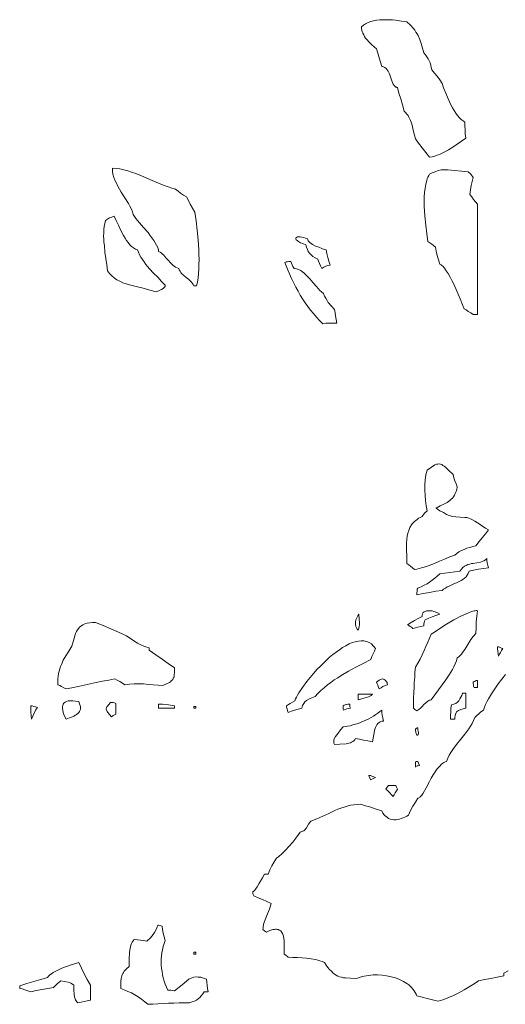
# Model space of a CAD drawing. Header units: inches. Extents: x -0.43 to 6, y 6.58 to 15.12.
# Tile 6 of 13: x 3.3 to 4.32, y 8.56 to 10.64. Entities that reach past the tile are written whole.
import ezdxf

# ---------------------------------------------------------------- set-up
doc = ezdxf.new("R2010")
doc.units = ezdxf.units.IN
doc.header["$MEASUREMENT"] = 0

# ---------------------------------------------------------------- blocks, each defined once
blk = doc.blocks.new('WMF0')
at = {"color": 7, "lineweight": 0}
for points in [[(4.1348, -4.2134), (4.1266, -4.2033), (4.1188, -4.1933), (4.1115, -4.1837), (4.1046, -4.1745), (4.101, -4.1586), (4.0969, -4.143), (4.0941, -4.1357), (4.0909, -4.1284), (4.0891, -4.1252), (4.0868, -4.122), (4.0841, -4.1188), (4.0813, -4.1156), (4.0772, -4.1028), (4.0736, -4.09), (4.0699, -4.0777), (4.0672, -4.0658), (4.0658, -4.0658), (4.0644, -4.0653), (4.0631, -4.0649), (4.0617, -4.064), (4.0599, -4.0617), (4.058, -4.0589), (4.0548, -4.0516), (4.0521, -4.0434), (4.0507, -4.0393), (4.0489, -4.0352), (4.0471, -4.0315), (4.0452, -4.0283), (4.043, -4.0256), (4.0402, -4.0233), (4.0384, -4.0224), (4.037, -4.0219), (4.0352, -4.0215), (4.0334, -4.0215), (4.0306, -4.0119), (4.0279, -4.0027), (4.0251, -3.9931), (4.0224, -3.984), (4.0174, -3.9799), (4.0123, -3.9753), (4.0069, -3.9698), (4.0018, -3.9639), (3.9995, -3.9612), (3.9973, -3.958), (3.9954, -3.9543), (3.9936, -3.9511), (3.9922, -3.9479), (3.9913, -3.9443), (3.9909, -3.9411), (3.9904, -3.9374), (3.995, -3.9337), (3.9995, -3.931), (4.005, -3.9283), (4.0105, -3.926), (4.0164, -3.9246), (4.0228, -3.9232), (4.0292, -3.9228), (4.0361, -3.9223), (4.0425, -3.9223), (4.0493, -3.9223), (4.0562, -3.9228), (4.0626, -3.9232), (4.0754, -3.9251), (4.0868, -3.9269), (4.0946, -3.9342), (4.101, -3.9411), (4.1037, -3.9447), (4.106, -3.9484), (4.1083, -3.952), (4.1106, -3.9557), (4.1138, -3.9639), (4.117, -3.9726), (4.1197, -3.9822), (4.1225, -3.9927), (4.1261, -3.9968), (4.1289, -4.0009), (4.1316, -4.005), (4.1339, -4.0091), (4.1357, -4.0137), (4.1371, -4.0183), (4.1384, -4.0233), (4.1398, -4.0283), (4.1453, -4.0352), (4.1508, -4.042), (4.1563, -4.0493), (4.1613, -4.0571), (4.1645, -4.0663), (4.1691, -4.0777), (4.1741, -4.09), (4.18, -4.1024), (4.1832, -4.1087), (4.1869, -4.1147), (4.1901, -4.1202), (4.1937, -4.1252), (4.1979, -4.1298), (4.2015, -4.1334), (4.2056, -4.1366), (4.2093, -4.1389), (4.2093, -4.1467), (4.2097, -4.1549), (4.2102, -4.1636), (4.2111, -4.1727), (4.202, -4.1791), (4.1928, -4.186), (4.1841, -4.1919), (4.175, -4.1979), (4.1654, -4.2029), (4.1558, -4.2074), (4.1508, -4.2093), (4.1458, -4.2111), (4.1403, -4.2125), (4.1348, -4.2134), (4.1348, -4.2134)], [(3.6363, -4.4857), (3.6349, -4.483), (3.6331, -4.4802), (3.6313, -4.478), (3.629, -4.4757), (3.6244, -4.4716), (3.6194, -4.4679), (3.6148, -4.4638), (3.6102, -4.4597), (3.6084, -4.4574), (3.607, -4.4546), (3.6052, -4.4519), (3.6043, -4.4487), (3.6006, -4.4473), (3.5974, -4.446), (3.5942, -4.4437), (3.5915, -4.4419), (3.5865, -4.4368), (3.5814, -4.4313), (3.5769, -4.4259), (3.5723, -4.4208), (3.5696, -4.4185), (3.5673, -4.4163), (3.5645, -4.4144), (3.5613, -4.4131), (3.5609, -4.409), (3.5595, -4.4044), (3.5572, -4.3994), (3.5545, -4.3943), (3.5513, -4.3893), (3.5472, -4.3838), (3.5431, -4.3783), (3.539, -4.3729), (3.5298, -4.3623), (3.5211, -4.3523), (3.517, -4.3473), (3.5134, -4.3427), (3.5106, -4.3386), (3.5079, -4.3345), (3.5061, -4.329), (3.5038, -4.3231), (3.5006, -4.3171), (3.4974, -4.3112), (3.4901, -4.2993), (3.4823, -4.287), (3.4786, -4.281), (3.4754, -4.2746), (3.4722, -4.2682), (3.469, -4.2618), (3.4668, -4.2559), (3.4649, -4.2495), (3.464, -4.2431), (3.4636, -4.2367), (3.4713, -4.2371), (3.4796, -4.2381), (3.4878, -4.2399), (3.496, -4.2422), (3.5042, -4.2449), (3.5129, -4.2481), (3.5216, -4.2513), (3.5303, -4.255), (3.5476, -4.2623), (3.5645, -4.2696), (3.5732, -4.2732), (3.5814, -4.276), (3.5892, -4.2787), (3.597, -4.281), (3.6025, -4.2851), (3.6079, -4.2892), (3.6139, -4.2934), (3.6203, -4.297), (3.6244, -4.3052), (3.6285, -4.313), (3.6331, -4.3212), (3.6381, -4.3294), (3.6408, -4.3477), (3.6431, -4.3674), (3.645, -4.3879), (3.6463, -4.409), (3.6468, -4.4195), (3.6472, -4.43), (3.6468, -4.44), (3.6463, -4.4501), (3.6459, -4.4597), (3.645, -4.4688), (3.6436, -4.4775), (3.6418, -4.4857), (3.639, -4.4857), (3.6363, -4.4857), (3.6363, -4.4857)], [(4.2271, -4.5465), (4.2221, -4.5428), (4.2166, -4.5396), (4.212, -4.5364), (4.2079, -4.5342), (4.2047, -4.5255), (4.1997, -4.5131), (4.1933, -4.4981), (4.186, -4.4821), (4.1819, -4.4743), (4.1782, -4.467), (4.1741, -4.4597), (4.17, -4.4537), (4.1663, -4.4483), (4.1627, -4.4441), (4.1608, -4.4423), (4.159, -4.4409), (4.1576, -4.44), (4.1563, -4.4396), (4.1535, -4.4304), (4.1508, -4.4213), (4.149, -4.4122), (4.1471, -4.4039), (4.143, -4.4003), (4.1394, -4.3971), (4.1353, -4.3943), (4.1311, -4.3916), (4.1289, -4.3756), (4.1266, -4.3569), (4.1247, -4.3372), (4.1234, -4.3171), (4.1234, -4.3071), (4.1234, -4.297), (4.1243, -4.2879), (4.1252, -4.2787), (4.1266, -4.27), (4.1289, -4.2623), (4.1298, -4.2586), (4.1311, -4.2554), (4.133, -4.2522), (4.1348, -4.249), (4.1403, -4.2463), (4.1467, -4.244), (4.1531, -4.2417), (4.1595, -4.2403), (4.1732, -4.2403), (4.1873, -4.2413), (4.202, -4.2426), (4.2166, -4.244), (4.2221, -4.2495), (4.2271, -4.2563), (4.2248, -4.2646), (4.223, -4.2732), (4.2216, -4.2824), (4.2202, -4.292), (4.2244, -4.297), (4.228, -4.3025), (4.2321, -4.308), (4.2362, -4.313), (4.2362, -4.3422), (4.2362, -4.371), (4.2362, -4.3998), (4.2362, -4.4291), (4.2362, -4.4583), (4.2362, -4.4875), (4.2362, -4.5172), (4.2362, -4.5465), (4.2312, -4.5465), (4.2271, -4.5465), (4.2271, -4.5465)], [(3.5563, -4.4985), (3.5431, -4.4944), (3.5289, -4.4907), (3.5143, -4.4871), (3.4997, -4.4834), (3.4928, -4.4811), (3.4859, -4.4789), (3.4796, -4.4757), (3.4732, -4.4725), (3.4672, -4.4688), (3.4622, -4.4642), (3.4572, -4.4597), (3.453, -4.4537), (3.4517, -4.4409), (3.4499, -4.4277), (3.448, -4.414), (3.4467, -4.4003), (3.4457, -4.3934), (3.4453, -4.3866), (3.4448, -4.3802), (3.4453, -4.3733), (3.4457, -4.3665), (3.4462, -4.3601), (3.4476, -4.3537), (3.4494, -4.3473), (3.4535, -4.3445), (3.4576, -4.3418), (3.4622, -4.34), (3.4672, -4.3381), (3.4718, -4.3473), (3.4768, -4.3573), (3.4818, -4.3683), (3.4873, -4.3793), (3.4905, -4.3843), (3.4937, -4.3893), (3.4969, -4.3939), (3.5006, -4.3984), (3.5042, -4.4021), (3.5083, -4.4053), (3.5125, -4.4076), (3.517, -4.4094), (3.5188, -4.4144), (3.5211, -4.4199), (3.5239, -4.4249), (3.5271, -4.43), (3.5307, -4.435), (3.5344, -4.44), (3.538, -4.4446), (3.5422, -4.4496), (3.5508, -4.4588), (3.5595, -4.4674), (3.5677, -4.4761), (3.5755, -4.4839), (3.5755, -4.4853), (3.5751, -4.4866), (3.5741, -4.488), (3.5732, -4.4889), (3.5709, -4.4912), (3.5677, -4.493), (3.5613, -4.4962), (3.5563, -4.4985), (3.5563, -4.4985)], [(3.9068, -4.4487), (3.904, -4.4432), (3.9018, -4.4382), (3.8995, -4.4332), (3.8981, -4.4291), (3.8926, -4.4263), (3.8876, -4.4231), (3.8839, -4.4199), (3.8807, -4.4163), (3.878, -4.4126), (3.8762, -4.4085), (3.8743, -4.4039), (3.873, -4.3984), (3.8666, -4.3962), (3.8615, -4.3943), (3.8574, -4.392), (3.8547, -4.3898), (3.8524, -4.3879), (3.8515, -4.3866), (3.8515, -4.3852), (3.852, -4.3838), (3.8533, -4.3829), (3.8556, -4.382), (3.8579, -4.382), (3.8611, -4.382), (3.8643, -4.3825), (3.8684, -4.3834), (3.8725, -4.3843), (3.8766, -4.3861), (3.8771, -4.3884), (3.878, -4.3902), (3.8794, -4.392), (3.8817, -4.3939), (3.8871, -4.398), (3.8935, -4.4012), (3.9004, -4.4039), (3.9068, -4.4067), (3.9118, -4.4085), (3.9159, -4.4094), (3.9173, -4.4172), (3.9196, -4.4254), (3.9219, -4.4332), (3.9246, -4.4414), (3.9196, -4.4428), (3.915, -4.4441), (3.9109, -4.446), (3.9068, -4.4487), (3.9068, -4.4487)], [(3.9086, -4.5661), (3.9018, -4.5588), (3.8954, -4.5515), (3.889, -4.5442), (3.883, -4.5369), (3.8771, -4.5291), (3.8716, -4.5214), (3.8661, -4.5131), (3.8611, -4.5049), (3.8565, -4.4967), (3.852, -4.4885), (3.8474, -4.4798), (3.8433, -4.4716), (3.8355, -4.4537), (3.8286, -4.4359), (3.8314, -4.435), (3.8341, -4.4345), (3.8373, -4.4341), (3.841, -4.4341), (3.8424, -4.4373), (3.8437, -4.4409), (3.8456, -4.4446), (3.8483, -4.4487), (3.8529, -4.4496), (3.8574, -4.451), (3.862, -4.4533), (3.8661, -4.456), (3.8702, -4.4592), (3.8739, -4.4629), (3.8775, -4.4665), (3.8812, -4.4706), (3.8885, -4.4789), (3.8954, -4.4871), (3.899, -4.4912), (3.9027, -4.4953), (3.9063, -4.4985), (3.9104, -4.5017), (3.9127, -4.5072), (3.915, -4.5118), (3.9178, -4.5163), (3.9205, -4.5209), (3.9269, -4.5287), (3.9337, -4.5355), (3.9347, -4.5424), (3.936, -4.5492), (3.9374, -4.5565), (3.9388, -4.5643), (3.931, -4.5643), (3.9232, -4.5643), (3.9155, -4.5648), (3.9086, -4.5661), (3.9086, -4.5661)], [(4.1028, -5.0857), (4.0987, -5.082), (4.0946, -5.0788), (4.0905, -5.0761), (4.0868, -5.0733), (4.0864, -5.0583), (4.0859, -5.0432), (4.0859, -5.0359), (4.0859, -5.029), (4.0864, -5.0222), (4.0873, -5.0153), (4.0886, -5.0089), (4.0905, -5.003), (4.0932, -4.997), (4.0964, -4.9915), (4.0982, -4.9893), (4.1005, -4.9865), (4.1028, -4.9842), (4.1056, -4.9819), (4.1083, -4.9797), (4.1115, -4.9774), (4.1151, -4.9756), (4.1188, -4.9737), (4.1238, -4.9669), (4.1293, -4.9614), (4.1275, -4.9509), (4.1261, -4.9399), (4.1252, -4.9289), (4.1247, -4.918), (4.1247, -4.9066), (4.1257, -4.896), (4.127, -4.8855), (4.1293, -4.8759), (4.1389, -4.8691), (4.1462, -4.8645), (4.1494, -4.8631), (4.1522, -4.8627), (4.1549, -4.8622), (4.1576, -4.8627), (4.1604, -4.8636), (4.1627, -4.8654), (4.1654, -4.8673), (4.1686, -4.8695), (4.1755, -4.8764), (4.1846, -4.8846), (4.186, -4.8915), (4.1883, -4.8979), (4.191, -4.9047), (4.1933, -4.9111), (4.1924, -4.9166), (4.191, -4.9207), (4.1892, -4.9248), (4.1873, -4.9285), (4.1855, -4.9317), (4.1832, -4.9349), (4.1805, -4.9372), (4.1777, -4.9395), (4.1718, -4.944), (4.165, -4.9477), (4.1572, -4.9513), (4.149, -4.9559), (4.1567, -4.9614), (4.164, -4.9655), (4.1704, -4.9692), (4.1764, -4.9714), (4.1832, -4.9733), (4.1905, -4.9746), (4.1992, -4.9751), (4.2093, -4.9756), (4.2138, -4.976), (4.2175, -4.9774), (4.2212, -4.9783), (4.2244, -4.9797), (4.2308, -4.9833), (4.2362, -4.987), (4.2417, -4.9906), (4.2472, -4.9947), (4.2531, -4.9984), (4.2591, -5.0021), (4.2527, -5.0103), (4.2458, -5.0185), (4.2394, -5.0267), (4.2326, -5.0359), (4.2262, -5.0372), (4.2198, -5.0391), (4.2134, -5.0409), (4.2079, -5.0432), (4.202, -5.0455), (4.1969, -5.0487), (4.1924, -5.0519), (4.1883, -5.0555), (4.1773, -5.0592), (4.1663, -5.0637), (4.1554, -5.0683), (4.1448, -5.0729), (4.1339, -5.077), (4.1234, -5.0806), (4.1179, -5.0825), (4.1129, -5.0838), (4.1078, -5.0848), (4.1028, -5.0857), (4.1028, -5.0857)], [(4.1526, -5.9991), (4.1407, -5.9963), (4.1298, -5.9936), (4.1188, -5.9909), (4.1078, -5.9881), (4.1065, -5.9845), (4.1042, -5.9808), (4.1019, -5.9772), (4.0996, -5.974), (4.0969, -5.9708), (4.0937, -5.9676), (4.0905, -5.9648), (4.0868, -5.9621), (4.0832, -5.9598), (4.0795, -5.9575), (4.0754, -5.9552), (4.0713, -5.9534), (4.0626, -5.9502), (4.0535, -5.9475), (4.0439, -5.9456), (4.0343, -5.9443), (4.0247, -5.9438), (4.0151, -5.9438), (4.0055, -5.9447), (3.9963, -5.9461), (3.9877, -5.9484), (3.9799, -5.9511), (3.9676, -5.9506), (3.957, -5.9502), (3.9525, -5.9497), (3.9484, -5.9488), (3.9443, -5.9475), (3.9406, -5.9461), (3.9369, -5.9443), (3.9337, -5.942), (3.9301, -5.9392), (3.9269, -5.936), (3.9232, -5.9324), (3.9196, -5.9278), (3.9159, -5.9228), (3.9123, -5.9173), (3.9077, -5.9155), (3.9027, -5.9136), (3.8981, -5.9123), (3.8935, -5.9114), (3.8839, -5.9095), (3.8743, -5.9086), (3.8652, -5.9077), (3.8552, -5.9072), (3.8456, -5.9068), (3.8355, -5.9063), (3.8305, -5.9022), (3.8268, -5.8995), (3.8268, -5.888), (3.8268, -5.8771), (3.8268, -5.8716), (3.8264, -5.8666), (3.8254, -5.8615), (3.8241, -5.8574), (3.8223, -5.8538), (3.82, -5.8506), (3.8186, -5.8497), (3.8168, -5.8488), (3.8149, -5.8478), (3.8131, -5.8474), (3.8108, -5.8469), (3.8085, -5.8469), (3.8063, -5.8474), (3.8031, -5.8478), (3.7967, -5.8497), (3.7894, -5.8529), (3.7852, -5.8506), (3.782, -5.8478), (3.7825, -5.8446), (3.783, -5.8414), (3.7834, -5.8378), (3.7843, -5.8341), (3.7871, -5.8268), (3.7898, -5.8195), (3.7957, -5.8049), (3.7999, -5.7925), (3.7907, -5.7884), (3.7811, -5.7843), (3.772, -5.7807), (3.7628, -5.7766), (3.7615, -5.7738), (3.761, -5.7715), (3.761, -5.7692), (3.761, -5.7674), (3.7619, -5.7674), (3.7633, -5.766), (3.7647, -5.7647), (3.7665, -5.7624), (3.7702, -5.7574), (3.7738, -5.751), (3.7811, -5.7382), (3.7857, -5.7304), (3.7889, -5.7304), (3.793, -5.7304), (3.7971, -5.7213), (3.8012, -5.7126), (3.8058, -5.7044), (3.8108, -5.6966), (3.8159, -5.6929), (3.8223, -5.6875), (3.8296, -5.6797), (3.8378, -5.6715), (3.8451, -5.6628), (3.852, -5.6541), (3.8574, -5.6468), (3.8606, -5.6413), (3.8629, -5.6408), (3.8647, -5.6404), (3.8666, -5.6395), (3.8684, -5.6386), (3.8716, -5.6358), (3.8743, -5.6322), (3.8789, -5.6249), (3.8835, -5.618), (3.8963, -5.6134), (3.9091, -5.6079), (3.9214, -5.602), (3.9342, -5.5961), (3.9406, -5.5933), (3.947, -5.591), (3.9538, -5.5888), (3.9607, -5.5865), (3.9676, -5.5846), (3.9744, -5.5837), (3.9813, -5.5828), (3.9886, -5.5824), (3.9995, -5.5856), (4.0105, -5.5888), (4.0215, -5.5929), (4.0334, -5.5965), (4.0356, -5.6011), (4.0384, -5.6048), (4.0416, -5.6079), (4.0448, -5.6102), (4.048, -5.6125), (4.0516, -5.6139), (4.0553, -5.6148), (4.0589, -5.6153), (4.0631, -5.6153), (4.0667, -5.6148), (4.0708, -5.6139), (4.0749, -5.613), (4.0786, -5.6116), (4.0827, -5.6098), (4.0864, -5.6079), (4.09, -5.6057), (4.0946, -5.5961), (4.0992, -5.5869), (4.1046, -5.5782), (4.1097, -5.57), (4.111, -5.57), (4.1124, -5.5691), (4.1138, -5.5682), (4.1151, -5.5668), (4.1183, -5.5636), (4.1211, -5.5591), (4.1275, -5.5476), (4.1348, -5.5344), (4.1384, -5.5271), (4.1426, -5.5202), (4.1467, -5.5138), (4.1508, -5.5079), (4.1554, -5.5024), (4.1599, -5.4974), (4.1627, -5.4955), (4.165, -5.4942), (4.1677, -5.4928), (4.1704, -5.4919), (4.1732, -5.485), (4.1764, -5.4786), (4.18, -5.4727), (4.1837, -5.4668), (4.1919, -5.4558), (4.2006, -5.4448), (4.2093, -5.4339), (4.2175, -5.4229), (4.2212, -5.417), (4.2248, -5.4115), (4.228, -5.4055), (4.2308, -5.3991), (4.2349, -5.395), (4.239, -5.3909), (4.2435, -5.3872), (4.2486, -5.3831), (4.2509, -5.3772), (4.2531, -5.3713), (4.2559, -5.3658), (4.2591, -5.3598), (4.2655, -5.3489), (4.2728, -5.3384), (4.2801, -5.3278), (4.2879, -5.3178), (4.2952, -5.3077)], [(4.3011, -5.9351), (4.2915, -5.9401), (4.2915, -5.9429), (4.2915, -5.9456), (4.2778, -5.9484), (4.2646, -5.9511), (4.2513, -5.9534), (4.2381, -5.9561), (4.2289, -5.9625), (4.2184, -5.9689), (4.2079, -5.9753), (4.1965, -5.9817), (4.1851, -5.9872), (4.1736, -5.9922), (4.1682, -5.9945), (4.1627, -5.9963), (4.1576, -5.9977), (4.1526, -5.9991), (4.1526, -5.9991)], [(4.1078, -5.1391), (4.1078, -5.135), (4.1083, -5.1314), (4.1087, -5.1277), (4.1097, -5.125), (4.117, -5.1222), (4.1234, -5.119), (4.1293, -5.1158), (4.1348, -5.1126), (4.1403, -5.1085), (4.1458, -5.1044), (4.1508, -5.0998), (4.1563, -5.0948), (4.1668, -5.0934), (4.1773, -5.0921), (4.1883, -5.0907), (4.1988, -5.0893), (4.202, -5.0852), (4.2052, -5.0816), (4.2088, -5.0788), (4.212, -5.077), (4.2157, -5.0752), (4.2198, -5.0743), (4.2234, -5.0733), (4.2271, -5.0729), (4.2349, -5.0715), (4.2422, -5.0701), (4.2458, -5.0688), (4.2495, -5.0674), (4.2527, -5.0651), (4.2559, -5.0628), (4.2559, -5.0669), (4.2568, -5.072), (4.2582, -5.077), (4.2591, -5.082), (4.2486, -5.0834), (4.2381, -5.0852), (4.228, -5.087), (4.2184, -5.0893), (4.2166, -5.0939), (4.2143, -5.0976), (4.212, -5.1012), (4.2088, -5.104), (4.2052, -5.1067), (4.2015, -5.109), (4.1974, -5.1113), (4.1933, -5.1131), (4.1846, -5.1167), (4.1759, -5.1209), (4.1718, -5.1227), (4.1682, -5.125), (4.1645, -5.1273), (4.1613, -5.1305), (4.148, -5.1318), (4.1348, -5.1341), (4.1215, -5.1364), (4.1078, -5.1391), (4.1078, -5.1391)], [(3.9835, -5.2141), (3.9817, -5.2122), (3.9808, -5.2104), (3.9794, -5.2081), (3.979, -5.2063), (3.9781, -5.2017), (3.9781, -5.1972), (3.979, -5.1926), (3.9808, -5.188), (3.9826, -5.1839), (3.9854, -5.1803), (3.9858, -5.1899), (3.9863, -5.1985), (3.9863, -5.2022), (3.9858, -5.2063), (3.9849, -5.21), (3.9835, -5.2141), (3.9835, -5.2141)], [(4.0992, -5.2104), (4.0964, -5.2081), (4.0937, -5.2063), (4.0909, -5.2045), (4.0882, -5.2031), (4.0955, -5.1981), (4.1028, -5.1935), (4.1106, -5.1894), (4.1188, -5.1853), (4.1188, -5.1821), (4.1197, -5.1793), (4.1215, -5.1771), (4.1234, -5.1752), (4.1257, -5.1743), (4.1279, -5.1734), (4.1311, -5.1729), (4.1339, -5.1729), (4.1371, -5.1729), (4.1403, -5.1734), (4.1435, -5.1743), (4.1467, -5.1752), (4.1517, -5.1775), (4.1563, -5.1803), (4.148, -5.183), (4.1403, -5.1857), (4.133, -5.1889), (4.1257, -5.1926), (4.1243, -5.1953), (4.1234, -5.1981), (4.1225, -5.2013), (4.1225, -5.2049), (4.1161, -5.2063), (4.1101, -5.2077), (4.1046, -5.209), (4.0992, -5.2104), (4.0992, -5.2104)], [(4.1078, -5.385), (4.1037, -5.3822), (4.101, -5.3795), (4.101, -5.3681), (4.101, -5.3571), (4.1014, -5.3461), (4.1019, -5.3352), (4.1024, -5.3246), (4.1033, -5.3137), (4.1037, -5.3032), (4.1046, -5.2922), (4.1101, -5.284), (4.1151, -5.2753), (4.1193, -5.2666), (4.1234, -5.2575), (4.127, -5.2488), (4.1307, -5.2397), (4.1343, -5.231), (4.1384, -5.2228), (4.1448, -5.2182), (4.1563, -5.2104), (4.1704, -5.2017), (4.1864, -5.1926), (4.2024, -5.1839), (4.217, -5.1775), (4.2234, -5.1748), (4.2289, -5.1734), (4.2312, -5.1729), (4.233, -5.1725), (4.2349, -5.1725), (4.2362, -5.1729), (4.2349, -5.1848), (4.2335, -5.1972), (4.233, -5.209), (4.2326, -5.2209), (4.2271, -5.2273), (4.2221, -5.2342), (4.218, -5.241), (4.2138, -5.2483), (4.2093, -5.2552), (4.2047, -5.2616), (4.2024, -5.2648), (4.1997, -5.2675), (4.1965, -5.2703), (4.1933, -5.2726), (4.1915, -5.2794), (4.1887, -5.2854), (4.186, -5.2918), (4.1832, -5.2972), (4.1764, -5.3087), (4.1691, -5.3192), (4.1613, -5.3297), (4.1535, -5.3402), (4.1458, -5.3507), (4.1384, -5.3617), (4.1362, -5.3621), (4.1343, -5.3626), (4.1325, -5.3635), (4.1307, -5.3644), (4.1266, -5.3676), (4.1229, -5.3713), (4.1193, -5.3754), (4.1156, -5.379), (4.1119, -5.3822), (4.1078, -5.385), (4.1078, -5.385)], [(3.3658, -5.3384), (3.3607, -5.3361), (3.3562, -5.3333), (3.3521, -5.3315), (3.348, -5.3297), (3.348, -5.3233), (3.3484, -5.3173), (3.3489, -5.3114), (3.3498, -5.3059), (3.3507, -5.3009), (3.3521, -5.2963), (3.3539, -5.2913), (3.3557, -5.2867), (3.3598, -5.2776), (3.3653, -5.2684), (3.3713, -5.2584), (3.3781, -5.2479), (3.3813, -5.236), (3.3845, -5.226), (3.3859, -5.2214), (3.3877, -5.2173), (3.39, -5.2136), (3.3923, -5.21), (3.395, -5.2072), (3.3982, -5.2049), (3.4014, -5.2026), (3.4055, -5.2008), (3.4101, -5.1994), (3.4156, -5.1985), (3.4215, -5.1981), (3.4279, -5.1981), (3.4439, -5.2045), (3.4604, -5.2113), (3.4768, -5.2186), (3.4937, -5.2264), (3.5047, -5.2337), (3.517, -5.2415), (3.5239, -5.2451), (3.5303, -5.2479), (3.5362, -5.2502), (3.5417, -5.2515), (3.5417, -5.2538), (3.5417, -5.2566), (3.5554, -5.2662), (3.5687, -5.2753), (3.5819, -5.2849), (3.5952, -5.294), (3.5952, -5.3023), (3.5947, -5.3091), (3.5942, -5.3119), (3.5933, -5.3141), (3.5924, -5.316), (3.5915, -5.3183), (3.5901, -5.3201), (3.5883, -5.3215), (3.5865, -5.3233), (3.5842, -5.3246), (3.5782, -5.3278), (3.5705, -5.3315), (3.5604, -5.3306), (3.5499, -5.3297), (3.5399, -5.3288), (3.5298, -5.3278), (3.5193, -5.3274), (3.5097, -5.3274), (3.4997, -5.3283), (3.4901, -5.3297), (3.485, -5.326), (3.4796, -5.3228), (3.4741, -5.3201), (3.469, -5.3173), (3.4558, -5.3201), (3.4425, -5.3224), (3.4293, -5.3251), (3.4165, -5.3278), (3.4037, -5.3306), (3.3909, -5.3333), (3.3781, -5.3361), (3.3658, -5.3384), (3.3658, -5.3384)], [(3.8355, -5.3886), (3.8341, -5.3845), (3.8332, -5.3809), (3.8323, -5.3772), (3.8318, -5.374), (3.836, -5.3717), (3.8401, -5.369), (3.8446, -5.3662), (3.8497, -5.3635), (3.851, -5.3598), (3.8529, -5.3562), (3.8556, -5.3516), (3.8583, -5.3466), (3.8661, -5.3352), (3.8753, -5.3228), (3.8858, -5.31), (3.8972, -5.2968), (3.9036, -5.2904), (3.91, -5.284), (3.9164, -5.2776), (3.9232, -5.2716), (3.9301, -5.2657), (3.9369, -5.2607), (3.9438, -5.2557), (3.9506, -5.2511), (3.9575, -5.247), (3.9644, -5.2433), (3.9712, -5.2406), (3.9776, -5.2387), (3.984, -5.2374), (3.9899, -5.2365), (3.9959, -5.2369), (4.0014, -5.2383), (4.0069, -5.2401), (4.0119, -5.2433), (4.0164, -5.2479), (4.0206, -5.2529), (4.0183, -5.2584), (4.0155, -5.2639), (4.0128, -5.2698), (4.0101, -5.2762), (3.9945, -5.2844), (3.979, -5.2927), (3.9634, -5.3009), (3.9479, -5.31), (3.9406, -5.3151), (3.9328, -5.3196), (3.926, -5.3251), (3.9187, -5.3301), (3.9118, -5.3361), (3.905, -5.342), (3.8986, -5.348), (3.8926, -5.3548), (3.8821, -5.3589), (3.8743, -5.363), (3.8711, -5.3658), (3.8684, -5.369), (3.8661, -5.3735), (3.8643, -5.3795), (3.8565, -5.3813), (3.8492, -5.3831), (3.8424, -5.3859), (3.8355, -5.3886), (3.8355, -5.3886)], [(4.2806, -5.2694), (4.2796, -5.2639), (4.2792, -5.2589), (4.2787, -5.2538), (4.2787, -5.2497), (4.2815, -5.2497), (4.2842, -5.2506), (4.287, -5.252), (4.2897, -5.2529), (4.287, -5.257), (4.2847, -5.2611), (4.2824, -5.2652), (4.2806, -5.2694), (4.2806, -5.2694)], [(4.0279, -5.3384), (4.0265, -5.3347), (4.0251, -5.3306), (4.0238, -5.3274), (4.0224, -5.3242), (4.0251, -5.3219), (4.0283, -5.3201), (4.0311, -5.3187), (4.0352, -5.3173), (4.037, -5.3178), (4.0388, -5.3187), (4.0407, -5.3201), (4.0425, -5.3215), (4.0439, -5.3233), (4.0448, -5.3251), (4.0452, -5.3274), (4.0457, -5.3297), (4.0407, -5.3315), (4.0361, -5.3333), (4.032, -5.3361), (4.0279, -5.3384), (4.0279, -5.3384)], [(4.2289, -5.3352), (4.228, -5.3324), (4.2276, -5.3297), (4.2271, -5.3269), (4.2271, -5.3242), (4.2289, -5.3228), (4.2312, -5.3219), (4.2335, -5.321), (4.2362, -5.321), (4.2362, -5.3237), (4.2362, -5.3274), (4.2362, -5.331), (4.2362, -5.3352), (4.2321, -5.3352), (4.2289, -5.3352), (4.2289, -5.3352)], [(3.9835, -5.3617), (3.9835, -5.3548), (3.9835, -5.3493), (3.9904, -5.3493), (3.9977, -5.3493), (4.0055, -5.3493), (4.0137, -5.3493), (4.0132, -5.3502), (4.0123, -5.3512), (4.0114, -5.3521), (4.0096, -5.3534), (4.0055, -5.3553), (4.0005, -5.3566), (3.9904, -5.3598), (3.9835, -5.3617), (3.9835, -5.3617)], [(4.1791, -5.4028), (4.1791, -5.3946), (4.1796, -5.3868), (4.18, -5.3795), (4.1809, -5.3722), (4.186, -5.3708), (4.1901, -5.369), (4.1937, -5.3662), (4.1965, -5.3635), (4.1988, -5.3598), (4.201, -5.3562), (4.2029, -5.3521), (4.2042, -5.3475), (4.207, -5.3475), (4.2111, -5.3475), (4.2111, -5.3553), (4.2111, -5.3635), (4.2111, -5.3717), (4.2111, -5.3795), (4.2061, -5.3809), (4.2006, -5.3822), (4.196, -5.3841), (4.1915, -5.3868), (4.1905, -5.3904), (4.1892, -5.3946), (4.1883, -5.3987), (4.1883, -5.4028), (4.1828, -5.4028), (4.1791, -5.4028), (4.1791, -5.4028)], [(3.2927, -5.4028), (3.2918, -5.395), (3.2913, -5.3877), (3.2908, -5.3809), (3.2908, -5.374), (3.294, -5.3745), (3.2972, -5.3754), (3.3013, -5.3763), (3.305, -5.3777), (3.3013, -5.3836), (3.2981, -5.3895), (3.2954, -5.3959), (3.2927, -5.4028), (3.2927, -5.4028)], [(3.3658, -5.4028), (3.363, -5.3973), (3.3612, -5.3927), (3.3598, -5.3882), (3.3585, -5.3836), (3.358, -5.3799), (3.358, -5.3763), (3.3585, -5.3735), (3.3598, -5.3708), (3.3612, -5.3685), (3.3635, -5.3667), (3.3667, -5.3649), (3.3703, -5.3639), (3.3749, -5.3635), (3.3799, -5.3635), (3.3859, -5.3644), (3.3923, -5.3653), (3.3941, -5.3699), (3.3955, -5.3735), (3.3959, -5.3772), (3.3959, -5.3809), (3.3955, -5.3836), (3.3941, -5.3863), (3.3923, -5.3886), (3.3904, -5.3904), (3.3877, -5.3927), (3.3854, -5.3941), (3.3822, -5.3959), (3.379, -5.3973), (3.3726, -5.4), (3.3658, -5.4028), (3.3658, -5.4028)], [(3.4617, -5.3973), (3.4572, -5.3923), (3.454, -5.3882), (3.4526, -5.3863), (3.4517, -5.385), (3.4512, -5.3831), (3.4508, -5.3813), (3.4508, -5.3799), (3.4512, -5.3786), (3.4521, -5.3767), (3.453, -5.3749), (3.4558, -5.3713), (3.4599, -5.3671), (3.4626, -5.3671), (3.4654, -5.3671), (3.4681, -5.3676), (3.4709, -5.369), (3.4709, -5.374), (3.4709, -5.3799), (3.4709, -5.3854), (3.4709, -5.3918), (3.4654, -5.3946), (3.4617, -5.3973), (3.4617, -5.3973)], [(3.5613, -5.3795), (3.5613, -5.3745), (3.5613, -5.3708), (3.5696, -5.3708), (3.5778, -5.3717), (3.5865, -5.3731), (3.5952, -5.374), (3.5952, -5.3767), (3.5952, -5.3795), (3.5865, -5.3795), (3.5778, -5.3795), (3.5696, -5.3795), (3.5613, -5.3795), (3.5613, -5.3795)], [(3.9529, -5.3831), (3.952, -5.3804), (3.9516, -5.3781), (3.9516, -5.3758), (3.9516, -5.374), (3.9543, -5.3731), (3.958, -5.3717), (3.9616, -5.3708), (3.9657, -5.3708), (3.9657, -5.3722), (3.9657, -5.3745), (3.9662, -5.3767), (3.9676, -5.3795), (3.9634, -5.3799), (3.9598, -5.3809), (3.9561, -5.3818), (3.9529, -5.3831), (3.9529, -5.3831)], [(3.6363, -5.3795), (3.6363, -5.3786), (3.6363, -5.3758), (3.6372, -5.3758), (3.6399, -5.3758), (3.6399, -5.3772), (3.6399, -5.3795), (3.6386, -5.3795), (3.6363, -5.3795), (3.6363, -5.3795)], [(3.9337, -5.4562), (3.9324, -5.4535), (3.9319, -5.4508), (3.9319, -5.448), (3.9319, -5.4453), (3.936, -5.4389), (3.9411, -5.432), (3.9461, -5.4252), (3.9516, -5.4188), (3.9561, -5.4183), (3.9612, -5.4174), (3.9666, -5.4165), (3.9721, -5.4147), (3.9835, -5.4115), (3.995, -5.4069), (4.0059, -5.4019), (4.0164, -5.3959), (4.021, -5.3927), (4.0256, -5.3895), (4.0297, -5.3863), (4.0334, -5.3831), (4.0334, -5.3886), (4.0343, -5.3941), (4.0356, -5.4), (4.037, -5.4064), (4.0334, -5.4064), (4.0302, -5.4078), (4.0279, -5.4092), (4.0256, -5.4115), (4.0233, -5.4142), (4.0219, -5.417), (4.0206, -5.4201), (4.0192, -5.4238), (4.016, -5.4384), (4.0137, -5.4508), (4.0041, -5.4485), (3.995, -5.4467), (3.9863, -5.4448), (3.9781, -5.4435), (3.9767, -5.4462), (3.9744, -5.448), (3.9721, -5.4498), (3.9698, -5.4512), (3.9671, -5.4526), (3.9639, -5.4535), (3.9612, -5.454), (3.958, -5.4544), (3.9447, -5.4553), (3.9337, -5.4562), (3.9337, -5.4562)], [(4.1078, -5.4366), (4.1065, -5.4329), (4.1056, -5.4297), (4.1046, -5.4265), (4.1046, -5.4238), (4.1056, -5.4229), (4.1069, -5.4215), (4.1083, -5.4206), (4.1097, -5.4206), (4.1101, -5.4252), (4.111, -5.4307), (4.111, -5.4329), (4.1106, -5.4348), (4.1101, -5.4357), (4.1097, -5.4361), (4.1087, -5.4361), (4.1078, -5.4366), (4.1078, -5.4366)], [(4.1046, -5.5042), (4.1046, -5.4987), (4.1046, -5.4933), (4.1056, -5.4923), (4.1069, -5.4919), (4.1083, -5.4919), (4.1097, -5.4919), (4.111, -5.4955), (4.1133, -5.5006), (4.1106, -5.501), (4.1083, -5.5015), (4.106, -5.5029), (4.1046, -5.5042), (4.1046, -5.5042)], [(4.0101, -5.5307), (4.0078, -5.5257), (4.0064, -5.522), (4.0096, -5.522), (4.0128, -5.523), (4.0169, -5.5243), (4.0206, -5.5257), (4.0155, -5.528), (4.0101, -5.5307), (4.0101, -5.5307)], [(4.058, -5.5664), (4.0539, -5.5623), (4.0503, -5.5586), (4.0461, -5.5545), (4.042, -5.5504), (4.0448, -5.5463), (4.0475, -5.5431), (4.0516, -5.5431), (4.0553, -5.5431), (4.0594, -5.5431), (4.0635, -5.5431), (4.0644, -5.5463), (4.0672, -5.5504), (4.0644, -5.5545), (4.0621, -5.5586), (4.0599, -5.5623), (4.058, -5.5664), (4.058, -5.5664)], [(3.5385, -6.0059), (3.5321, -6.0005), (3.5252, -5.995), (3.5184, -5.9904), (3.5111, -5.9858), (3.5038, -5.9817), (3.4965, -5.9785), (3.4887, -5.9753), (3.4814, -5.9721), (3.4814, -5.9644), (3.4818, -5.9575), (3.4823, -5.9511), (3.4837, -5.9456), (3.4846, -5.9433), (3.4855, -5.9406), (3.4873, -5.9383), (3.4887, -5.936), (3.4933, -5.931), (3.4992, -5.926), (3.4992, -5.9114), (3.4997, -5.8954), (3.501, -5.888), (3.5029, -5.8807), (3.5042, -5.8775), (3.5056, -5.8743), (3.5079, -5.8716), (3.5097, -5.8689), (3.5166, -5.8693), (3.5234, -5.8702), (3.5298, -5.8711), (3.5367, -5.8725), (3.544, -5.8652), (3.5499, -5.8579), (3.5527, -5.8538), (3.5554, -5.8492), (3.5577, -5.8442), (3.5595, -5.8387), (3.5613, -5.8387), (3.5636, -5.8392), (3.5659, -5.8396), (3.5687, -5.8405), (3.57, -5.8474), (3.5714, -5.8551), (3.5732, -5.8629), (3.5755, -5.8707), (3.5732, -5.8771), (3.5714, -5.8835), (3.5696, -5.8903), (3.5682, -5.8967), (3.5673, -5.9036), (3.5668, -5.91), (3.5668, -5.9168), (3.5668, -5.9232), (3.5677, -5.9301), (3.5687, -5.9365), (3.57, -5.9433), (3.5714, -5.9497), (3.5732, -5.9566), (3.5755, -5.963), (3.5782, -5.9694), (3.581, -5.9758), (3.5842, -5.9758), (3.5874, -5.9762), (3.5915, -5.9767), (3.5952, -5.9776), (3.6111, -5.9644), (3.6253, -5.9529), (3.6285, -5.9511), (3.6326, -5.9497), (3.6363, -5.9488), (3.6408, -5.9479), (3.6454, -5.9484), (3.6509, -5.9488), (3.6564, -5.9506), (3.6628, -5.9529), (3.6632, -5.9593), (3.6642, -5.9662), (3.6651, -5.9726), (3.6664, -5.9794), (3.6614, -5.9794), (3.6578, -5.9794), (3.655, -5.984), (3.6518, -5.9877), (3.6486, -5.9913), (3.645, -5.9945), (3.6413, -5.9968), (3.6372, -5.9991), (3.6326, -6.0009), (3.6271, -6.0027), (3.6162, -6.0027), (3.6048, -6.0027), (3.5933, -6.0032), (3.5824, -6.0037), (3.5709, -6.0041), (3.56, -6.005), (3.549, -6.0055), (3.5385, -6.0059), (3.5385, -6.0059)], [(3.6363, -5.8995), (3.6363, -5.8981), (3.6363, -5.8958), (3.6372, -5.8958), (3.6399, -5.8958), (3.6399, -5.8967), (3.6399, -5.8995), (3.6386, -5.8995), (3.6363, -5.8995), (3.6363, -5.8995)], [(3.3904, -6.0027), (3.3886, -6.0005), (3.3873, -5.9986), (3.3859, -5.9963), (3.385, -5.9941), (3.3836, -5.9899), (3.3827, -5.9854), (3.3822, -5.9753), (3.3818, -5.9653), (3.379, -5.963), (3.3758, -5.9612), (3.3731, -5.9598), (3.3699, -5.9589), (3.3626, -5.9575), (3.3548, -5.9561), (3.3512, -5.9593), (3.347, -5.9625), (3.3429, -5.9666), (3.3388, -5.9703), (3.3269, -5.9721), (3.3151, -5.9744), (3.3027, -5.9767), (3.2908, -5.9794), (3.2844, -5.9772), (3.2785, -5.9753), (3.273, -5.9735), (3.2675, -5.9721), (3.2675, -5.9698), (3.2675, -5.9671), (3.2826, -5.9621), (3.2972, -5.9575), (3.3119, -5.9534), (3.3265, -5.9493), (3.3283, -5.9465), (3.331, -5.9438), (3.3347, -5.9415), (3.3384, -5.9388), (3.347, -5.9342), (3.3566, -5.9296), (3.3767, -5.9223), (3.3923, -5.9173), (3.3982, -5.9292), (3.4042, -5.9411), (3.4106, -5.9534), (3.4174, -5.9653), (3.4174, -5.973), (3.4174, -5.9813), (3.4174, -5.989), (3.4174, -5.9973), (3.4106, -5.9986), (3.4042, -6), (3.3973, -6.0014), (3.3904, -6.0027), (3.3904, -6.0027)]]:
    blk.add_lwpolyline(points, dxfattribs=at)

msp = doc.modelspace()

# ---------------------------------------------------------------- block references
msp.add_blockref('WMF0', (0.0282, 14.5655))

doc.saveas('drawing.dxf')
